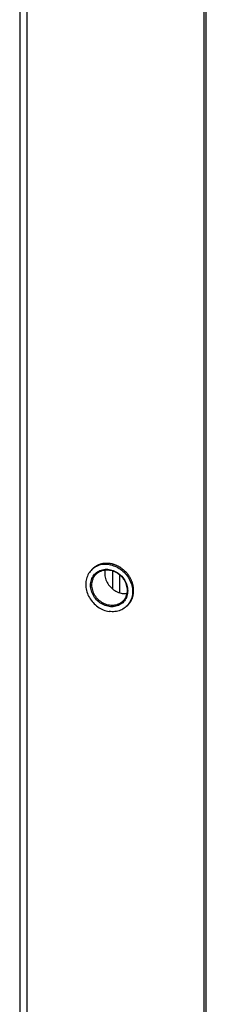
# Model space of a CAD drawing. Header units: inches. Extents: x 0 to 157, y 0 to 121.
# Tile 15 of 19: x 107.23 to 109.07, y 80.35 to 90.08. Entities that reach past the tile are written whole.
import ezdxf

# ---------------------------------------------------------------- set-up
doc = ezdxf.new("R2010")
doc.units = ezdxf.units.IN
doc.header["$LTSCALE"] = 8.642857
doc.header["$MEASUREMENT"] = 0
doc.layers.get('0').update_dxf_attribs({"linetype": 'CONTINUOUS'})
doc.layers.add('02___PRT_ALL_AXES', color=7, linetype='CONTINUOUS')

msp = doc.modelspace()

# ---------------------------------------------------------------- linework, layer by layer
at = {"color": 3, "linetype": 'Continuous'}
for p, q in [((107.2261, 98.9532), (107.2261, 21.181)), ((107.2962, 98.9143), (107.2962, 21.1421)), ((109.0467, 20.905), (109.0467, 98.6215))]:
    msp.add_line(p, q, dxfattribs=at)
at = {"color": 7, "linetype": 'Continuous'}
for p, q in [((109.0692, 20.9258), (109.0692, 98.6423)), ((107.9397, 84.6475), (107.9597, 84.666)), ((107.951, 84.6572), (107.9407, 84.6484)), ((108.1425, 84.6348), (108.1425, 84.4554)), ((108.2102, 84.5975), (108.2102, 84.4182)), ((108.2876, 84.2901), (108.279, 84.2816)), ((108.2965, 84.3003), (108.2876, 84.2901))]:
    msp.add_line(p, q, dxfattribs=at)
for points in [[(108.1094, 84.6959), (108.0948, 84.6976), (108.0804, 84.6984), (108.066, 84.6983), (108.0518, 84.6973), (108.0379, 84.6954), (108.0242, 84.6925), (108.0109, 84.6888), (107.9979, 84.6841), (107.9854, 84.6786), (107.9734, 84.6723), (107.9619, 84.6651), (107.951, 84.6572)], [(108.1094, 84.6959), (108.1239, 84.6932), (108.1384, 84.6897), (108.1527, 84.6852), (108.1669, 84.6799), (108.1809, 84.6737), (108.1945, 84.6668), (108.2079, 84.659), (108.2208, 84.6504), (108.2333, 84.6411), (108.2454, 84.6311), (108.2568, 84.6205), (108.2677, 84.6092), (108.278, 84.5974), (108.2876, 84.585), (108.2965, 84.5722), (108.3047, 84.5589), (108.3121, 84.5453), (108.3187, 84.5314), (108.3245, 84.5172), (108.3294, 84.5027), (108.3334, 84.4882), (108.3366, 84.4735), (108.3389, 84.4588), (108.3403, 84.4441), (108.3407, 84.4295), (108.3403, 84.4151), (108.3389, 84.4008), (108.3366, 84.3868), (108.3334, 84.3731), (108.3294, 84.3598), (108.3245, 84.3468), (108.3187, 84.3344), (108.3121, 84.3224), (108.3047, 84.311), (108.2965, 84.3003)], [(107.9397, 84.6475), (107.9311, 84.639), (107.9222, 84.6289), (107.9141, 84.6181), (107.9067, 84.6067), (107.9001, 84.5947), (107.8943, 84.5823), (107.8894, 84.5693), (107.8853, 84.556), (107.8821, 84.5423), (107.8799, 84.5283), (107.8785, 84.514), (107.878, 84.4996), (107.8785, 84.485), (107.8799, 84.4703), (107.8821, 84.4556), (107.8853, 84.4409), (107.8894, 84.4264), (107.8943, 84.4119), (107.9001, 84.3977), (107.9067, 84.3838), (107.9141, 84.3702), (107.9222, 84.3569), (107.9311, 84.3441), (107.9407, 84.3317), (107.951, 84.3199), (107.9619, 84.3086), (107.9734, 84.298), (107.9854, 84.288), (107.9979, 84.2787), (108.0109, 84.2701), (108.0242, 84.2624), (108.0379, 84.2554), (108.0518, 84.2492), (108.066, 84.2439), (108.0804, 84.2394), (108.0948, 84.2359), (108.1094, 84.2332)], [(108.1094, 84.2814), (108.096, 84.2839), (108.0827, 84.2874), (108.0693, 84.2919), (108.0561, 84.2974), (108.0431, 84.3039), (108.0304, 84.3113), (108.0182, 84.3195), (108.0065, 84.3286), (107.9954, 84.3384), (107.985, 84.349), (107.9753, 84.3601), (107.9664, 84.3718), (107.9582, 84.3841), (107.9509, 84.3968), (107.9445, 84.4099), (107.939, 84.4233), (107.9344, 84.4369), (107.9309, 84.4507), (107.9283, 84.4646), (107.9268, 84.4785), (107.9263, 84.4923), (107.9268, 84.5059), (107.9283, 84.5193), (107.9309, 84.5324), (107.9344, 84.5451), (107.939, 84.5574), (107.9445, 84.5691), (107.9509, 84.5803), (107.9582, 84.5908), (107.9664, 84.6006), (107.9753, 84.6096), (107.985, 84.6178), (107.9954, 84.6251), (108.0065, 84.6316), (108.0182, 84.6371), (108.0304, 84.6417), (108.0431, 84.6453), (108.0561, 84.6478), (108.0693, 84.6493), (108.0827, 84.6498), (108.096, 84.6492), (108.1094, 84.6477)], [(108.1131, 84.2942), (108.1005, 84.2966), (108.0878, 84.2999), (108.0751, 84.3041), (108.0625, 84.3094), (108.0502, 84.3155), (108.0382, 84.3225), (108.0266, 84.3304), (108.0155, 84.339), (108.0049, 84.3483), (107.9951, 84.3583), (107.9859, 84.3689), (107.9774, 84.38), (107.9696, 84.3916), (107.9627, 84.4037), (107.9566, 84.4161), (107.9513, 84.4289), (107.947, 84.4418), (107.9437, 84.4549), (107.9412, 84.4681), (107.9398, 84.4812), (107.9393, 84.4943), (107.9398, 84.5073), (107.9412, 84.52), (107.9437, 84.5324), (107.947, 84.5445), (107.9513, 84.5561), (107.9566, 84.5673), (107.9627, 84.5779), (107.9696, 84.5879), (107.9774, 84.5972), (107.9856, 84.6055)], [(107.9856, 84.6055), (107.995, 84.6135), (108.0049, 84.6205), (108.0154, 84.6266), (108.0266, 84.6319), (108.0382, 84.6362), (108.0502, 84.6396), (108.0625, 84.642), (108.0751, 84.6434), (108.0878, 84.6439), (108.1005, 84.6433), (108.1131, 84.6419)], [(108.0686, 84.6427), (108.0675, 84.637), (108.066, 84.6243), (108.0655, 84.6114), (108.066, 84.5983), (108.0675, 84.5851), (108.0699, 84.572), (108.0733, 84.5589), (108.0776, 84.5459), (108.0828, 84.5332), (108.0889, 84.5207), (108.0959, 84.5087), (108.1036, 84.497), (108.1121, 84.4859), (108.1213, 84.4753), (108.1312, 84.4654), (108.1417, 84.456), (108.1528, 84.4474), (108.1644, 84.4396), (108.1764, 84.4325), (108.1888, 84.4264), (108.2013, 84.4212), (108.214, 84.4169), (108.2267, 84.4136), (108.2394, 84.4112)], [(108.1094, 84.6477), (108.1227, 84.6452), (108.1361, 84.6417), (108.1494, 84.6372), (108.1627, 84.6317), (108.1757, 84.6252), (108.1883, 84.6178), (108.2005, 84.6096), (108.2122, 84.6005), (108.2233, 84.5907), (108.2337, 84.5801), (108.2434, 84.569), (108.2524, 84.5573), (108.2605, 84.545), (108.2678, 84.5323), (108.2743, 84.5192), (108.2798, 84.5058), (108.2843, 84.4922), (108.2879, 84.4784), (108.2904, 84.4645), (108.292, 84.4506), (108.2925, 84.4368), (108.292, 84.4232), (108.2904, 84.4098), (108.2879, 84.3967), (108.2843, 84.384), (108.2798, 84.3717), (108.2743, 84.36), (108.2679, 84.3488), (108.2605, 84.3383), (108.2524, 84.3285), (108.2434, 84.3195), (108.2337, 84.3113), (108.2233, 84.304), (108.2123, 84.2975), (108.2006, 84.292), (108.1883, 84.2874), (108.1757, 84.2838), (108.1627, 84.2813), (108.1494, 84.2798), (108.1361, 84.2793), (108.1227, 84.2799), (108.1094, 84.2814)], [(108.1131, 84.6419), (108.1258, 84.6395), (108.1385, 84.6362), (108.1512, 84.6319), (108.1637, 84.6267), (108.1761, 84.6206), (108.1881, 84.6135), (108.1997, 84.6057), (108.2108, 84.5971), (108.2213, 84.5877), (108.2312, 84.5778), (108.2404, 84.5672), (108.2489, 84.5561), (108.2566, 84.5444), (108.2636, 84.5324), (108.2697, 84.5199), (108.2749, 84.5072), (108.2792, 84.4942), (108.2826, 84.4811), (108.285, 84.468), (108.2865, 84.4548), (108.287, 84.4417), (108.2865, 84.4288), (108.285, 84.4161), (108.2826, 84.4036), (108.2792, 84.3916), (108.2749, 84.3799), (108.2697, 84.3687), (108.2636, 84.3582), (108.2566, 84.3482), (108.2489, 84.3389), (108.2406, 84.3305)], [(108.2394, 84.4112), (108.252, 84.4098), (108.2647, 84.4092), (108.2774, 84.4097), (108.2839, 84.4104)], [(108.299, 84.3002), (108.278, 84.2807), (108.2677, 84.272), (108.2568, 84.264), (108.2454, 84.2568), (108.2333, 84.2505), (108.2208, 84.245), (108.2079, 84.2403), (108.1945, 84.2366), (108.1809, 84.2337), (108.1669, 84.2318), (108.1527, 84.2308), (108.1384, 84.2307), (108.1239, 84.2315), (108.1094, 84.2332)], [(108.2406, 84.3305), (108.2312, 84.3226), (108.2213, 84.3156), (108.2108, 84.3094), (108.1997, 84.3042), (108.1881, 84.2998), (108.1761, 84.2964), (108.1637, 84.294), (108.1512, 84.2926), (108.1385, 84.2922), (108.1258, 84.2927), (108.1131, 84.2942)]]:
    msp.add_lwpolyline(points, dxfattribs=at)
at = {"layer": '02___PRT_ALL_AXES', "color": 3, "linetype": 'Continuous'}
for points in [[(107.9734, 84.676), (107.9697, 84.6735), (107.9661, 84.6709), (107.9625, 84.6682), (107.959, 84.6655), (107.9556, 84.6626), (107.9522, 84.6597), (107.9495, 84.6573)], [(108.1195, 84.7057), (108.1147, 84.7064), (108.1099, 84.707), (108.1051, 84.7075), (108.1004, 84.7078), (108.0956, 84.7081), (108.0908, 84.7083), (108.0861, 84.7084), (108.0813, 84.7083), (108.0766, 84.7082), (108.0719, 84.708), (108.0672, 84.7077), (108.0626, 84.7072), (108.058, 84.7067), (108.0534, 84.7061), (108.0488, 84.7054), (108.0442, 84.7046), (108.0397, 84.7036), (108.0352, 84.7026), (108.0308, 84.7015), (108.0264, 84.7003), (108.022, 84.699), (108.0177, 84.6976), (108.0134, 84.6961), (108.0092, 84.6945), (108.005, 84.6928), (108.0008, 84.691), (107.9967, 84.6891), (107.9927, 84.6872), (107.9887, 84.6851), (107.9848, 84.683), (107.9809, 84.6807), (107.9771, 84.6784), (107.9734, 84.676)], [(108.3081, 84.3107), (108.3109, 84.3142), (108.3135, 84.3178), (108.3161, 84.3214), (108.3186, 84.3251), (108.321, 84.3289), (108.3234, 84.3328), (108.3256, 84.3367), (108.3277, 84.3406), (108.3298, 84.3446), (108.3318, 84.3487), (108.3336, 84.3528), (108.3354, 84.357), (108.3371, 84.3612), (108.3387, 84.3655), (108.3402, 84.3698), (108.3417, 84.3742), (108.343, 84.3786), (108.3442, 84.383), (108.3453, 84.3875), (108.3464, 84.392), (108.3473, 84.3966), (108.3481, 84.4012), (108.3489, 84.4058), (108.3495, 84.4104), (108.3501, 84.4151), (108.3505, 84.4198), (108.3508, 84.4246), (108.3511, 84.4293), (108.3512, 84.4341), (108.3513, 84.4388), (108.3512, 84.4436), (108.3511, 84.4485), (108.3508, 84.4533), (108.3505, 84.4581), (108.3501, 84.4629), (108.3495, 84.4678), (108.3489, 84.4726), (108.3481, 84.4775), (108.3473, 84.4823), (108.3464, 84.4872), (108.3453, 84.492), (108.3442, 84.4968), (108.343, 84.5016), (108.3417, 84.5064), (108.3402, 84.5112), (108.3387, 84.516), (108.3371, 84.5208), (108.3354, 84.5255), (108.3336, 84.5302), (108.3318, 84.5349), (108.3298, 84.5396), (108.3277, 84.5442), (108.3256, 84.5488), (108.3234, 84.5534), (108.321, 84.5579), (108.3186, 84.5624), (108.3161, 84.5669), (108.3135, 84.5713), (108.3109, 84.5757), (108.3081, 84.5801), (108.3053, 84.5844), (108.3024, 84.5886), (108.2994, 84.5928), (108.2964, 84.597), (108.2932, 84.6011), (108.29, 84.6051), (108.2867, 84.6091), (108.2834, 84.613), (108.28, 84.6169), (108.2765, 84.6207), (108.2729, 84.6245), (108.2693, 84.6281), (108.2656, 84.6318), (108.2619, 84.6353), (108.2581, 84.6388), (108.2542, 84.6422), (108.2503, 84.6455), (108.2463, 84.6488), (108.2422, 84.652), (108.2381, 84.6551), (108.234, 84.6581), (108.2298, 84.6611), (108.2256, 84.664), (108.2213, 84.6668), (108.217, 84.6695), (108.2126, 84.6721), (108.2082, 84.6747), (108.2038, 84.6771), (108.1993, 84.6795), (108.1948, 84.6818), (108.1902, 84.684), (108.1856, 84.6861), (108.181, 84.6881), (108.1764, 84.69), (108.1717, 84.6919), (108.1671, 84.6936), (108.1624, 84.6952), (108.1576, 84.6968), (108.1529, 84.6982), (108.1482, 84.6996), (108.1434, 84.7009), (108.1386, 84.702), (108.1339, 84.7031), (108.1291, 84.7041), (108.1243, 84.705), (108.1195, 84.7057)], [(107.9495, 84.6573), (107.949, 84.6567), (107.9457, 84.6537), (107.9426, 84.6505), (107.94, 84.6477)], [(108.28, 84.2824), (108.2834, 84.2852), (108.2867, 84.2881), (108.2895, 84.2906)], [(108.2895, 84.2906), (108.29, 84.2911), (108.2932, 84.2942), (108.2964, 84.2973), (108.2994, 84.3006), (108.3024, 84.3039), (108.3053, 84.3072), (108.3081, 84.3107)]]:
    msp.add_lwpolyline(points, dxfattribs=at)

doc.saveas('drawing.dxf')
